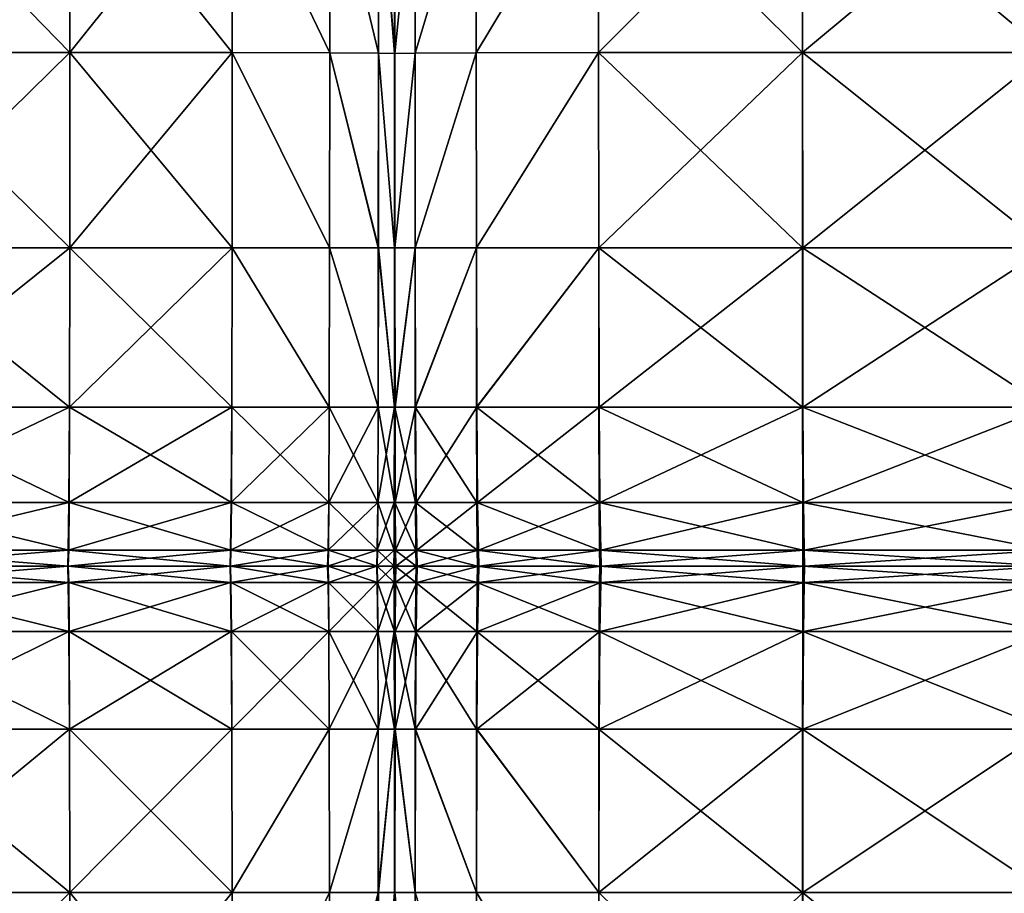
# Model space of a CAD drawing. Header units: centimetres. Extents: x -65 to 65, y -44 to 44.
# Tile 14 of 40: x -32 to -1, y -10 to 17. Entities that reach past the tile are written whole.
import ezdxf

# ---------------------------------------------------------------- set-up
doc = ezdxf.new("R2010")
doc.units = ezdxf.units.CM
doc.layers.get('0').update_dxf_attribs({"true_color": 0xc7c7c7})

msp = doc.modelspace()

# ---------------------------------------------------------------- meshes
at = {"color": 251, "true_color": 0x565656}
mesh = msp.add_polyface(dxfattribs=at)
corners = [(-42.833, 16.021, 2.926), (-42.826, 9.972, 3.008), (-48.601, 9.972, 3.113), (-36.42, 16.02, 2.905), (-36.422, 9.972, 2.987), (-42.811, 5.042, 3.208), (-42.836, 22.337, 2.945), (-48.624, 16.021, 3.035), (-36.42, 28.06, 3.035), (-36.42, 22.334, 2.926), (-25.235, 27.989, 3.303), (-25.235, 22.305, 3.208), (-30.261, 22.324, 3.008), (-30.262, 16.017, 2.987), (-25.237, 16.013, 3.189), (-30.261, 28.036, 3.113), (-30.267, 9.972, 3.067), (-25.242, 9.972, 3.261), (-42.836, 22.337, 42.813), (-42.833, 16.021, 42.892), (-36.42, 16.02, 42.977), (-36.42, 22.334, 42.892), (-42.836, 28.068, 42.425), (-42.825, 9.972, 42.615), (-48.624, 16.021, 42.492), (-36.42, 9.972, 42.697), (-30.262, 16.017, 42.697), (-30.266, 9.972, 42.429), (-25.241, 9.972, 41.763), (-25.237, 16.013, 42.005), (-30.261, 22.324, 42.615), (-25.235, 22.305, 41.93), (-30.261, 28.036, 42.227), (-36.42, 28.06, 42.492), (-22.22, 22.274, 3.541), (-20.712, 22.239, 3.907), (-22.22, 27.91, 3.618), (-20.714, 15.996, 3.896), (-22.222, 16.005, 3.526), (-20.21, 22.211, 4.207), (-20.712, 27.824, 3.965), (-20.211, 15.989, 4.199), (-20.212, 9.972, 4.231), (-20.717, 9.972, 3.94), (-22.227, 9.972, 3.584), (-20.212, 9.972, 38.434), (-20.21, 15.989, 38.541), (-20.713, 15.996, 39.58), (-20.716, 9.972, 39.432), (-20.712, 27.824, 39.321), (-20.712, 22.239, 39.534), (-20.21, 22.211, 38.508), (-25.235, 27.989, 41.581), (-22.22, 22.274, 40.789), (-22.221, 16.005, 40.85), (-22.22, 27.91, 40.505), (-22.225, 9.972, 40.653)]
mesh.append_faces([[corners[k] for k in face] for face in [(0, 1, 2), (1, 0, 3), (3, 4, 1), (5, 1, 4), (6, 0, 7), (8, 9, 6), (0, 6, 9), (9, 3, 0), (10, 11, 12), (13, 12, 11), (11, 14, 13), (12, 13, 3), (3, 9, 12), (15, 12, 9), (16, 13, 14), (14, 17, 16), (13, 16, 4), (4, 3, 13), (18, 19, 20), (20, 21, 18), (22, 18, 21), (23, 19, 24), (19, 23, 25), (25, 20, 19), (26, 27, 28), (28, 29, 26), (27, 26, 20), (20, 25, 27), (30, 26, 29), (29, 31, 30), (32, 30, 31), (33, 21, 30), (26, 30, 21), (21, 20, 26), (34, 11, 10), (35, 34, 36), (34, 35, 37), (37, 38, 34), (11, 34, 38), (38, 14, 11), (39, 35, 40), (35, 39, 41), (41, 37, 35), (42, 43, 37), (37, 41, 42), (44, 17, 14), (14, 38, 44), (43, 44, 38), (38, 37, 43), (45, 46, 47), (47, 48, 45), (49, 50, 51), (46, 51, 50), (50, 47, 46), (52, 31, 53), (54, 53, 31), (31, 29, 54), (53, 54, 47), (47, 50, 53), (55, 53, 50), (56, 54, 29), (29, 28, 56), (54, 56, 48), (48, 47, 54)]], dxfattribs={"vtx2": -1, "color": 251})
mesh = msp.add_polyface(dxfattribs=at)
corners = [(-13.892, 9.972, 3.261), (-13.898, 16.013, 3.189), (-7.589, 16.017, 2.987), (-7.584, 9.972, 3.067), (-0.018, 16.019, 2.92), (-7.59, 22.324, 3.008), (-13.9, 22.305, 3.208), (-7.59, 28.036, 3.113), (-13.9, 27.989, 3.303), (-0.018, 28.052, 3.05), (-0.018, 22.33, 2.941), (-7.59, 22.324, 42.615), (-7.59, 28.036, 42.227), (-13.9, 27.989, 41.581), (-13.9, 22.305, 41.93), (-7.59, 16.017, 42.697), (-13.899, 16.013, 42.005), (-0.019, 16.019, 42.928), (-0.018, 22.33, 42.843), (-7.589, 9.972, 42.429), (-0.019, 9.972, 42.651), (-20.21, 22.198, 4.34), (-20.21, 22.211, 4.207), (-20.21, 27.753, 4.249), (-20.21, 27.722, 4.376), (-20.21, 15.986, 4.334), (-20.211, 15.989, 4.199), (-20.206, 9.972, 4.231), (-20.209, 15.989, 4.199), (-19.577, 15.996, 3.896), (-20.21, 22.211, 4.207), (-20.21, 27.753, 4.249), (-19.579, 27.824, 3.965), (-19.579, 22.239, 3.907), (-17.686, 22.274, 3.541), (-17.686, 27.91, 3.618), (-17.684, 16.005, 3.526), (-17.677, 9.972, 3.584), (-19.572, 9.972, 3.94), (-17.686, 22.274, 40.789), (-17.686, 27.91, 40.505), (-19.579, 22.239, 39.534), (-19.579, 27.824, 39.321), (-19.578, 15.996, 39.58), (-17.685, 16.005, 40.85), (-20.21, 22.211, 38.508), (-20.21, 27.753, 38.353), (-20.21, 22.198, 38.051), (-20.21, 27.722, 37.922), (-20.21, 15.986, 38.079), (-20.21, 15.989, 38.541), (-20.208, 9.972, 38.434), (-17.682, 9.972, 40.653), (-19.576, 9.972, 39.432), (-20.21, 22.211, 38.508), (-20.21, 15.989, 38.541), (-20.21, 27.753, 38.353)]
mesh.append_faces([[corners[k] for k in face] for face in [(0, 1, 2), (3, 2, 4), (5, 2, 1), (1, 6, 5), (7, 5, 6), (6, 8, 7), (9, 10, 5), (2, 5, 10), (10, 4, 2), (11, 12, 13), (13, 14, 11), (15, 11, 14), (14, 16, 15), (11, 15, 17), (17, 18, 11), (12, 11, 18), (19, 15, 16), (20, 17, 15), (21, 22, 23), (23, 24, 21), (22, 21, 25), (25, 26, 22), (27, 28, 29), (30, 28, 25), (25, 21, 30), (31, 30, 21), (21, 24, 31), (30, 31, 32), (32, 33, 30), (28, 30, 33), (33, 29, 28), (34, 35, 8), (8, 6, 34), (36, 34, 6), (6, 1, 36), (34, 36, 29), (29, 33, 34), (35, 34, 33), (33, 32, 35), (37, 36, 1), (38, 29, 36), (39, 14, 13), (13, 40, 39), (41, 39, 40), (40, 42, 41), (39, 41, 43), (43, 44, 39), (14, 39, 44), (44, 16, 14), (45, 41, 42), (42, 46, 45), (47, 45, 46), (46, 48, 47), (45, 47, 49), (49, 50, 45), (41, 45, 50), (50, 43, 41), (43, 50, 51), (16, 44, 52), (44, 43, 53), (54, 55, 49), (49, 47, 54), (56, 54, 47), (47, 48, 56)]], dxfattribs={"vtx2": -1, "color": 251})
mesh = msp.add_polyface(dxfattribs=at)
corners = [(-20.212, 9.972, 4.231), (-20.209, 9.972, 4.36), (-20.208, 5.042, 4.425), (-20.216, 5.042, 4.308), (-20.211, 15.989, 4.199), (-20.21, 15.986, 4.334), (-20.206, 9.972, 4.231), (-20.2, 5.042, 4.308), (-20.209, 15.989, 4.199), (-19.577, 15.996, 3.896), (-19.572, 9.972, 3.94), (-19.562, 5.042, 4.046), (-17.677, 9.972, 3.584), (-17.665, 5.042, 3.726), (-17.684, 16.005, 3.526), (-20.208, 9.972, 38.434), (-20.21, 9.972, 37.99), (-20.21, 5.042, 37.768), (-20.206, 5.042, 38.167), (-19.576, 9.972, 39.432), (-19.571, 5.042, 39.066), (-19.578, 15.996, 39.58), (-20.21, 15.989, 38.541), (-20.21, 15.986, 38.079), (-17.682, 9.972, 40.653), (-17.676, 5.042, 40.165), (-17.685, 16.005, 40.85), (-20.212, 9.972, 38.434), (-20.215, 5.042, 38.167), (-20.21, 15.989, 38.541), (-20.207, 2.085, 4.532), (-20.221, 2.085, 4.438), (-19.527, 0.606, 4.42), (-19.545, 2.085, 4.224), (-17.643, 2.085, 3.963), (-19.511, 0.113, 4.58), (-17.62, 0.606, 4.224), (-20.18, 0.606, 4.58), (-20.171, 0.113, 4.696), (-20.203, 0.113, 4.748), (-20.205, 0.606, 4.651), (-20.19, 2.085, 4.438), (-20.201, 2.085, 37.723), (-20.211, 2.085, 37.398), (-20.197, 0.606, 37.235), (-20.211, 0.606, 36.991), (-19.554, 0.606, 37.784), (-19.563, 2.085, 38.456), (-20.193, 0.113, 36.835), (-20.211, 0.113, 36.658), (-19.547, 0.113, 37.235), (-17.647, 0.113, 37.723), (-17.656, 0.606, 38.456), (-17.667, 2.085, 39.351)]
mesh.append_faces([[corners[k] for k in face] for face in [(0, 1, 2), (2, 3, 0), (1, 0, 4), (4, 5, 1), (6, 7, 2), (2, 1, 6), (8, 6, 1), (1, 5, 8), (9, 10, 6), (7, 6, 10), (10, 11, 7), (12, 13, 11), (11, 10, 12), (14, 12, 10), (15, 16, 17), (17, 18, 15), (19, 15, 18), (18, 20, 19), (15, 19, 21), (16, 15, 22), (22, 23, 16), (24, 19, 20), (20, 25, 24), (19, 24, 26), (27, 28, 17), (17, 16, 27), (29, 27, 16), (16, 23, 29), (2, 30, 31), (32, 33, 34), (33, 11, 13), (35, 32, 36), (37, 38, 39), (39, 40, 37), (38, 37, 32), (32, 35, 38), (41, 37, 40), (40, 30, 41), (7, 41, 30), (30, 2, 7), (41, 7, 11), (11, 33, 41), (37, 41, 33), (33, 32, 37), (42, 18, 17), (17, 43, 42), (44, 42, 43), (43, 45, 44), (42, 44, 46), (46, 47, 42), (18, 42, 47), (47, 20, 18), (48, 44, 45), (45, 49, 48), (44, 48, 50), (50, 46, 44), (51, 52, 46), (46, 50, 51), (53, 25, 20), (20, 47, 53), (52, 53, 47), (47, 46, 52), (43, 17, 28)]], dxfattribs={"vtx2": -1, "color": 251})
mesh = msp.add_polyface(dxfattribs=at)
corners = [(-7.584, 9.972, 3.067), (-7.575, 5.042, 3.261), (-13.879, 5.042, 3.435), (-13.892, 9.972, 3.261), (-7.589, 16.017, 2.987), (-0.018, 16.019, 2.92), (-0.016, 9.972, 3.002), (-0.012, 5.042, 3.203), (-13.899, 16.013, 42.005), (-13.897, 9.972, 41.763), (-7.589, 9.972, 42.429), (-7.586, 5.042, 41.763), (-13.891, 5.042, 41.164), (-0.021, 5.042, 41.963), (-0.019, 9.972, 42.651), (-7.59, 16.017, 42.697), (-13.898, 16.013, 3.189), (-17.677, 9.972, 3.584), (-17.665, 5.042, 3.726), (-17.682, 9.972, 40.653), (-17.676, 5.042, 40.165), (0.008, 0.113, 4.339), (0.006, 0.113, 4.205), (-7.529, 0.113, 4.231), (-7.575, 0.113, 38.434), (-7.573, 0.113, 37.99), (-13.862, 0.113, 37.768), (-0.029, 0.113, 38.522), (-0.03, 0.113, 38.064), (-7.543, 0.606, 3.94), (-7.529, 0.113, 4.231), (-13.815, 0.113, 4.308), (-13.834, 0.606, 4.046), (0, 0.606, 3.904), (0.006, 0.113, 4.205), (-7.523, 0.113, 4.36), (-7.56, 2.085, 3.584), (-13.857, 2.085, 3.726), (-0.006, 2.085, 3.537), (-7.583, 2.085, 40.653), (-13.883, 2.085, 40.165), (-7.578, 0.606, 39.432), (-13.873, 0.606, 39.066), (-0.027, 0.606, 39.555), (-0.024, 2.085, 40.816), (-7.575, 0.113, 38.434), (-13.866, 0.113, 38.167), (-0.029, 0.113, 38.522), (-17.643, 2.085, 3.963), (-17.62, 0.606, 4.224), (-19.527, 0.606, 4.42), (-19.545, 2.085, 4.224), (-17.601, 0.113, 4.438), (-19.511, 0.113, 4.58), (-17.656, 0.606, 38.456), (-17.647, 0.113, 37.723), (-17.667, 2.085, 39.351)]
mesh.append_faces([[corners[k] for k in face] for face in [(0, 1, 2), (2, 3, 0), (4, 0, 3), (5, 6, 0), (1, 0, 6), (6, 7, 1), (8, 9, 10), (11, 10, 9), (9, 12, 11), (10, 11, 13), (13, 14, 10), (15, 10, 14), (16, 3, 17), (18, 17, 3), (3, 2, 18), (9, 19, 20), (20, 12, 9), (19, 9, 8), (21, 22, 23), (24, 25, 26), (25, 24, 27), (27, 28, 25), (29, 30, 31), (31, 32, 29), (30, 29, 33), (33, 34, 30), (34, 21, 35), (36, 29, 32), (32, 37, 36), (1, 36, 37), (37, 2, 1), (36, 1, 7), (7, 38, 36), (29, 36, 38), (38, 33, 29), (39, 11, 12), (12, 40, 39), (41, 39, 40), (40, 42, 41), (39, 41, 43), (43, 44, 39), (11, 39, 44), (44, 13, 11), (45, 41, 42), (42, 46, 45), (45, 25, 28), (28, 47, 45), (41, 45, 47), (47, 43, 41), (48, 18, 2), (2, 37, 48), (49, 48, 37), (37, 32, 49), (48, 49, 50), (18, 48, 51), (52, 49, 32), (32, 31, 52), (49, 52, 53), (54, 55, 46), (46, 42, 54), (56, 54, 42), (42, 40, 56), (20, 56, 40), (40, 12, 20)]], dxfattribs={"vtx2": -1, "color": 251})
mesh = msp.add_polyface(dxfattribs=at)
corners = [(-42.826, 9.972, 3.008), (-42.811, 5.042, 3.208), (-48.555, 5.042, 3.303), (-36.422, 9.972, 2.987), (-36.424, 5.042, 3.189), (-30.277, 5.042, 3.261), (-30.267, 9.972, 3.067), (-25.242, 9.972, 3.261), (-42.81, 5.042, 41.93), (-42.825, 9.972, 42.615), (-48.601, 9.972, 42.227), (-36.421, 5.042, 42.005), (-36.42, 9.972, 42.697), (-30.266, 9.972, 42.429), (-30.273, 5.042, 41.763), (-25.249, 5.042, 41.164), (-30.293, 2.085, 3.584), (-25.253, 5.042, 3.435), (-30.311, 0.606, 3.94), (-25.271, 2.085, 3.726), (-25.29, 0.606, 4.046), (-36.434, 0.606, 3.896), (-36.429, 2.085, 3.526), (-30.325, 0.113, 4.231), (-25.306, 0.113, 4.308), (-30.332, 0.113, 4.36), (-25.313, 0.113, 4.425), (-36.439, 0.113, 4.334), (-36.437, 0.113, 4.199), (-42.739, 0.113, 4.207), (-42.729, 0.113, 4.34), (-48.295, 0.113, 4.376), (-42.761, 0.606, 3.907), (-48.326, 0.113, 4.249), (-42.787, 2.085, 3.541), (-48.395, 0.606, 3.965), (-48.479, 2.085, 3.618), (-42.739, 0.113, 4.207), (-48.326, 0.113, 4.249), (-36.437, 0.113, 4.199), (-30.325, 0.113, 4.231), (-25.306, 0.113, 4.308), (-42.784, 2.085, 40.789), (-48.554, 5.042, 41.581), (-42.755, 0.606, 39.534), (-48.477, 2.085, 40.505), (-36.425, 0.606, 39.58), (-36.423, 2.085, 40.85), (-42.732, 0.113, 38.508), (-48.392, 0.606, 39.321), (-36.426, 0.113, 38.541), (-30.299, 0.606, 39.432), (-30.31, 0.113, 38.434), (-25.29, 0.113, 38.167), (-30.286, 2.085, 40.653), (-25.278, 0.606, 39.066), (-25.263, 2.085, 40.165)]
mesh.append_faces([[corners[k] for k in face] for face in [(0, 1, 2), (3, 4, 1), (5, 6, 7), (6, 5, 4), (4, 3, 6), (8, 9, 10), (9, 8, 11), (11, 12, 9), (13, 14, 15), (14, 13, 12), (12, 11, 14), (16, 5, 17), (18, 16, 19), (19, 20, 18), (16, 18, 21), (21, 22, 16), (5, 16, 22), (22, 4, 5), (23, 18, 20), (20, 24, 23), (25, 23, 24), (24, 26, 25), (23, 25, 27), (27, 28, 23), (18, 23, 28), (28, 21, 18), (29, 30, 31), (32, 29, 33), (29, 32, 21), (21, 28, 29), (30, 29, 28), (28, 27, 30), (34, 32, 35), (1, 34, 36), (34, 1, 4), (4, 22, 34), (32, 34, 22), (22, 21, 32), (30, 37, 38), (37, 30, 27), (27, 39, 37), (40, 25, 26), (26, 41, 40), (25, 40, 39), (39, 27, 25), (42, 8, 43), (44, 42, 45), (42, 44, 46), (46, 47, 42), (8, 42, 47), (47, 11, 8), (48, 44, 49), (44, 48, 50), (50, 46, 44), (51, 52, 53), (52, 51, 46), (46, 50, 52), (54, 51, 55), (14, 54, 56), (54, 14, 11), (11, 47, 54), (51, 54, 47), (47, 46, 51)]], dxfattribs={"vtx2": -1, "color": 251})
mesh = msp.add_polyface(dxfattribs=at)
corners = [(-25.242, 9.972, 3.261), (-25.253, 5.042, 3.435), (-30.277, 5.042, 3.261), (-25.249, 5.042, 41.164), (-25.241, 9.972, 41.763), (-30.266, 9.972, 42.429), (-20.717, 9.972, 3.94), (-20.212, 9.972, 4.231), (-20.216, 5.042, 4.308), (-20.724, 5.042, 4.046), (-22.227, 9.972, 3.584), (-22.236, 5.042, 3.726), (-20.215, 5.042, 38.167), (-20.212, 9.972, 38.434), (-20.716, 9.972, 39.432), (-20.722, 5.042, 39.066), (-22.233, 5.042, 40.165), (-22.225, 9.972, 40.653), (-25.271, 2.085, 3.726), (-30.293, 2.085, 3.584), (-25.29, 0.113, 38.167), (-25.278, 0.606, 39.066), (-30.299, 0.606, 39.432), (-25.263, 2.085, 40.165), (-30.286, 2.085, 40.653), (-30.273, 5.042, 41.763), (-20.221, 2.085, 4.438), (-20.208, 5.042, 4.425), (-20.228, 0.606, 4.58), (-20.207, 2.085, 4.532), (-20.205, 0.606, 4.651), (-20.749, 0.606, 4.42), (-20.736, 2.085, 4.224), (-20.233, 0.113, 4.696), (-20.203, 0.113, 4.748), (-20.76, 0.113, 4.58), (-22.27, 0.606, 4.224), (-22.285, 0.113, 4.438), (-25.306, 0.113, 4.308), (-25.29, 0.606, 4.046), (-22.252, 2.085, 3.963), (-22.245, 2.085, 39.351), (-22.259, 0.606, 38.456), (-20.741, 0.606, 37.784), (-20.731, 2.085, 38.456), (-22.27, 0.113, 37.723), (-20.75, 0.113, 37.235), (-20.226, 0.606, 37.235), (-20.23, 0.113, 36.835), (-20.211, 0.113, 36.658), (-20.211, 0.606, 36.991), (-20.22, 2.085, 37.723), (-20.211, 2.085, 37.398)]
mesh.append_faces([[corners[k] for k in face] for face in [(0, 1, 2), (3, 4, 5), (6, 7, 8), (8, 9, 6), (10, 6, 9), (9, 11, 10), (0, 10, 11), (11, 1, 0), (12, 13, 14), (14, 15, 12), (16, 17, 4), (4, 3, 16), (17, 16, 15), (15, 14, 17), (1, 18, 19), (20, 21, 22), (21, 23, 24), (23, 3, 25), (26, 8, 27), (28, 26, 29), (29, 30, 28), (26, 28, 31), (31, 32, 26), (8, 26, 32), (32, 9, 8), (33, 28, 30), (30, 34, 33), (28, 33, 35), (35, 31, 28), (36, 37, 38), (38, 39, 36), (37, 36, 31), (31, 35, 37), (40, 36, 39), (39, 18, 40), (11, 40, 18), (18, 1, 11), (40, 11, 9), (9, 32, 40), (36, 40, 32), (32, 31, 36), (41, 16, 3), (3, 23, 41), (42, 41, 23), (23, 21, 42), (41, 42, 43), (43, 44, 41), (16, 41, 44), (44, 15, 16), (45, 42, 21), (21, 20, 45), (42, 45, 46), (46, 43, 42), (47, 48, 49), (49, 50, 47), (48, 47, 43), (43, 46, 48), (51, 47, 50), (50, 52, 51), (12, 51, 52), (51, 12, 15), (15, 44, 51), (47, 51, 44), (44, 43, 47)]], dxfattribs={"vtx2": -1, "color": 251})
mesh = msp.add_polyface(dxfattribs=at)
corners = [(-30.267, -9.984, 3.067), (-30.277, -4.935, 3.261), (-25.253, -4.935, 3.435), (-36.422, -9.984, 2.987), (-36.424, -4.935, 3.189), (-25.242, -9.984, 3.261), (-22.236, -4.935, 3.726), (-30.286, -1.906, 40.653), (-30.273, -4.935, 41.763), (-25.249, -4.935, 41.164), (-25.263, -1.906, 40.165), (-30.299, -0.392, 39.432), (-25.278, -0.392, 39.066), (-36.425, -0.392, 39.58), (-36.423, -1.906, 40.85), (-36.421, -4.935, 42.005), (-30.31, 0.113, 38.434), (-25.29, 0.113, 38.167), (-30.315, 0.113, 37.99), (-25.295, 0.113, 37.768), (-36.427, 0.113, 38.079), (-36.426, 0.113, 38.541), (-42.732, 0.113, 38.508), (-42.721, 0.113, 38.051), (-42.784, -1.906, 40.789), (-42.755, -0.392, 39.534), (-36.434, -0.392, 3.896), (-36.429, -1.906, 3.526), (-42.787, -1.906, 3.541), (-42.811, -4.935, 3.208), (-36.437, 0.113, 4.199), (-42.761, -0.392, 3.907), (-30.311, -0.392, 3.94), (-30.325, 0.113, 4.231), (-25.306, 0.113, 4.308), (-25.29, -0.392, 4.046), (-30.293, -1.906, 3.584), (-25.271, -1.906, 3.726), (-36.426, 0.113, 38.541), (-42.732, 0.113, 38.508), (-30.31, 0.113, 38.434), (-25.29, 0.113, 38.167), (-22.27, 0.113, 37.723), (-22.275, 0.113, 37.398), (-22.259, -0.392, 38.456), (-22.245, -1.906, 39.351), (-22.233, -4.935, 40.165), (-22.285, 0.113, 4.438), (-22.291, 0.113, 4.532), (-25.313, 0.113, 4.425), (-25.306, 0.113, 4.308), (-22.252, -1.906, 3.963), (-22.27, -0.392, 4.224), (-22.285, 0.113, 4.438), (-20.765, 0.113, 4.651), (-22.27, 0.113, 37.723)]
mesh.append_faces([[corners[k] for k in face] for face in [(0, 1, 2), (3, 4, 1), (5, 2, 6), (7, 8, 9), (9, 10, 7), (11, 7, 10), (10, 12, 11), (7, 11, 13), (13, 14, 7), (8, 7, 14), (14, 15, 8), (16, 11, 12), (12, 17, 16), (18, 16, 17), (17, 19, 18), (16, 18, 20), (20, 21, 16), (11, 16, 21), (21, 13, 11), (13, 21, 22), (21, 20, 23), (15, 14, 24), (14, 13, 25), (26, 27, 28), (27, 4, 29), (30, 26, 31), (32, 33, 34), (34, 35, 32), (33, 32, 26), (26, 30, 33), (36, 32, 35), (35, 37, 36), (1, 36, 37), (37, 2, 1), (36, 1, 4), (4, 27, 36), (32, 36, 27), (27, 26, 32), (20, 38, 39), (40, 18, 19), (19, 41, 40), (18, 40, 38), (38, 20, 18), (42, 43, 19), (19, 17, 42), (44, 42, 17), (17, 12, 44), (45, 44, 12), (12, 10, 45), (46, 45, 10), (10, 9, 46), (47, 48, 49), (49, 50, 47), (51, 6, 2), (2, 37, 51), (52, 51, 37), (37, 35, 52), (53, 52, 35), (35, 34, 53), (48, 53, 34), (34, 49, 48), (53, 48, 54), (43, 55, 41), (41, 19, 43)]], dxfattribs={"vtx2": -1, "color": 251})
mesh = msp.add_polyface(dxfattribs=at)
corners = [(-20.215, -4.935, 38.167), (-20.722, -4.935, 39.066), (-20.716, -9.984, 39.432), (-22.233, -4.935, 40.165), (-22.225, -9.984, 40.653), (-20.212, -9.984, 4.231), (-20.216, -4.935, 4.308), (-20.208, -4.935, 4.425), (-20.717, -9.984, 3.94), (-20.724, -4.935, 4.046), (-22.227, -9.984, 3.584), (-22.236, -4.935, 3.726), (-20.22, -1.906, 37.723), (-20.21, -4.935, 37.768), (-20.211, -1.906, 37.398), (-20.226, -0.392, 37.235), (-20.211, -0.392, 36.991), (-20.741, -0.392, 37.784), (-20.731, -1.906, 38.456), (-20.23, 0.113, 36.835), (-20.211, 0.113, 36.658), (-20.232, 0.113, 36.658), (-20.211, 0.113, 36.51), (-20.754, 0.113, 36.991), (-20.75, 0.113, 37.235), (-22.27, 0.113, 37.723), (-22.259, -0.392, 38.456), (-22.275, 0.113, 37.398), (-22.245, -1.906, 39.351), (-20.235, 0.113, 4.748), (-20.233, 0.113, 4.696), (-20.203, 0.113, 4.748), (-20.203, 0.113, 4.791), (-20.765, 0.113, 4.651), (-20.76, 0.113, 4.58), (-22.291, 0.113, 4.532), (-22.285, 0.113, 4.438), (-22.252, -1.906, 3.963), (-22.27, -0.392, 4.224), (-20.749, -0.392, 4.42), (-20.736, -1.906, 4.224), (-20.76, 0.113, 4.58), (-22.285, 0.113, 4.438), (-20.233, 0.113, 4.696), (-20.203, 0.113, 4.748), (-20.228, -0.392, 4.58), (-20.205, -0.392, 4.651), (-20.221, -1.906, 4.438), (-20.207, -1.906, 4.532), (-22.27, 0.113, 37.723), (-20.75, 0.113, 37.235), (-20.23, 0.113, 36.835), (-20.211, 0.113, 36.658)]
mesh.append_faces([[corners[k] for k in face] for face in [(0, 1, 2), (1, 3, 4), (5, 6, 7), (8, 9, 6), (10, 11, 9), (12, 0, 13), (13, 14, 12), (15, 12, 14), (14, 16, 15), (12, 15, 17), (17, 18, 12), (0, 12, 18), (18, 1, 0), (19, 15, 16), (16, 20, 19), (21, 19, 20), (20, 22, 21), (19, 21, 23), (23, 24, 19), (15, 19, 24), (24, 17, 15), (25, 26, 17), (17, 24, 25), (27, 25, 24), (24, 23, 27), (28, 3, 1), (1, 18, 28), (26, 28, 18), (18, 17, 26), (29, 30, 31), (31, 32, 29), (30, 29, 33), (33, 34, 30), (35, 36, 34), (34, 33, 35), (37, 38, 39), (39, 40, 37), (11, 37, 40), (40, 9, 11), (33, 41, 42), (38, 42, 41), (41, 39, 38), (43, 29, 32), (32, 44, 43), (45, 43, 44), (44, 46, 45), (43, 45, 39), (39, 41, 43), (29, 43, 41), (41, 33, 29), (47, 45, 46), (46, 48, 47), (6, 47, 48), (48, 7, 6), (47, 6, 9), (9, 40, 47), (45, 47, 40), (40, 39, 45), (49, 27, 23), (23, 50, 49), (51, 21, 22), (22, 52, 51), (21, 51, 50), (50, 23, 21)]], dxfattribs={"vtx2": -1, "color": 251})
mesh = msp.add_polyface(dxfattribs=at)
corners = [(-20.208, -4.935, 4.425), (-20.2, -4.935, 4.308), (-20.206, -9.984, 4.231), (-19.562, -4.935, 4.046), (-19.572, -9.984, 3.94), (-17.677, -9.984, 3.584), (-17.665, -4.935, 3.726), (-20.208, -9.984, 38.434), (-20.206, -4.935, 38.167), (-20.21, -4.935, 37.768), (-19.576, -9.984, 39.432), (-19.571, -4.935, 39.066), (-17.682, -9.984, 40.653), (-17.676, -4.935, 40.165), (-20.209, -9.984, 4.36), (-20.212, -9.984, 4.231), (-20.19, -1.906, 4.438), (-20.207, -1.906, 4.532), (-20.18, -0.392, 4.58), (-20.205, -0.392, 4.651), (-19.527, -0.392, 4.42), (-19.545, -1.906, 4.224), (-20.171, 0.113, 4.696), (-20.203, 0.113, 4.748), (-20.167, 0.113, 4.748), (-20.203, 0.113, 4.791), (-19.505, 0.113, 4.651), (-19.511, 0.113, 4.58), (-17.601, 0.113, 4.438), (-17.592, 0.113, 4.532), (-17.643, -1.906, 3.963), (-17.62, -0.392, 4.224), (-17.667, -1.906, 39.351), (-17.656, -0.392, 38.456), (-19.554, -0.392, 37.784), (-19.563, -1.906, 38.456), (-17.647, 0.113, 37.723), (-17.644, 0.113, 37.398), (-19.544, 0.113, 36.991), (-19.547, 0.113, 37.235), (-20.193, 0.113, 36.835), (-20.191, 0.113, 36.658), (-20.211, 0.113, 36.51), (-20.211, 0.113, 36.658), (-20.197, -0.392, 37.235), (-20.211, -0.392, 36.991), (-20.201, -1.906, 37.723), (-20.211, -1.906, 37.398), (-19.511, 0.113, 4.58), (-17.601, 0.113, 4.438), (-20.171, 0.113, 4.696), (-20.203, 0.113, 4.748), (-20.193, 0.113, 36.835), (-20.211, 0.113, 36.658), (-19.547, 0.113, 37.235), (-17.647, 0.113, 37.723)]
mesh.append_faces([[corners[k] for k in face] for face in [(0, 1, 2), (1, 3, 4), (5, 4, 3), (3, 6, 5), (7, 8, 9), (10, 11, 8), (12, 13, 11), (0, 14, 15), (16, 1, 0), (0, 17, 16), (18, 16, 17), (17, 19, 18), (16, 18, 20), (20, 21, 16), (1, 16, 21), (21, 3, 1), (22, 18, 19), (19, 23, 22), (24, 22, 23), (23, 25, 24), (22, 24, 26), (26, 27, 22), (18, 22, 27), (27, 20, 18), (20, 27, 28), (27, 26, 29), (30, 6, 3), (3, 21, 30), (21, 20, 31), (32, 33, 34), (34, 35, 32), (13, 32, 35), (35, 11, 13), (36, 37, 38), (38, 39, 36), (33, 36, 39), (39, 34, 33), (40, 41, 42), (42, 43, 40), (44, 40, 43), (43, 45, 44), (40, 44, 34), (34, 39, 40), (41, 40, 39), (39, 38, 41), (46, 44, 45), (45, 47, 46), (8, 46, 47), (47, 9, 8), (46, 8, 11), (11, 35, 46), (44, 46, 35), (35, 34, 44), (26, 48, 49), (50, 24, 25), (25, 51, 50), (24, 50, 48), (48, 26, 24), (41, 52, 53), (53, 42, 41), (52, 41, 38), (38, 54, 52), (37, 55, 54), (54, 38, 37)]], dxfattribs={"vtx2": -1, "color": 251})
mesh = msp.add_polyface(dxfattribs=at)
corners = [(-13.892, -9.984, 3.261), (-13.879, -4.935, 3.435), (-7.575, -4.935, 3.261), (-7.584, -9.984, 3.067), (-0.012, -4.935, 3.203), (-0.016, -9.984, 3.002), (-7.589, -9.984, 42.429), (-7.586, -4.935, 41.763), (-13.891, -4.935, 41.164), (-0.019, -9.984, 42.651), (-0.021, -4.935, 41.963), (-17.665, -4.935, 3.726), (-13.897, -9.984, 41.763), (-17.676, -4.935, 40.165), (-7.56, -1.906, 3.584), (-13.857, -1.906, 3.726), (-7.543, -0.392, 3.94), (-13.834, -0.392, 4.046), (0, -0.392, 3.904), (-0.006, -1.906, 3.537), (-7.529, 0.113, 4.231), (-13.815, 0.113, 4.308), (-7.523, 0.113, 4.36), (-13.806, 0.113, 4.425), (0.008, 0.113, 4.339), (0.006, 0.113, 4.205), (-13.862, 0.113, 37.768), (-13.866, 0.113, 38.167), (-7.575, 0.113, 38.434), (-7.578, -0.392, 39.432), (-13.873, -0.392, 39.066), (-0.027, -0.392, 39.555), (-0.029, 0.113, 38.522), (-7.583, -1.906, 40.653), (-13.883, -1.906, 40.165), (-0.024, -1.906, 40.816), (-7.529, 0.113, 4.231), (-13.815, 0.113, 4.308), (0.006, 0.113, 4.205), (-7.573, 0.113, 37.99), (-7.575, 0.113, 38.434), (-13.866, 0.113, 38.167), (-17.601, 0.113, 4.438), (-17.592, 0.113, 4.532), (-17.62, -0.392, 4.224), (-19.527, -0.392, 4.42), (-19.511, 0.113, 4.58), (-17.643, -1.906, 3.963), (-19.545, -1.906, 4.224), (-17.667, -1.906, 39.351), (-17.656, -0.392, 38.456), (-17.647, 0.113, 37.723), (-17.644, 0.113, 37.398), (-17.601, 0.113, 4.438), (-19.505, 0.113, 4.651), (-17.647, 0.113, 37.723)]
mesh.append_faces([[corners[k] for k in face] for face in [(0, 1, 2), (3, 2, 4), (4, 5, 3), (6, 7, 8), (9, 10, 7), (11, 1, 0), (12, 8, 13), (14, 2, 1), (1, 15, 14), (16, 14, 15), (15, 17, 16), (14, 16, 18), (18, 19, 14), (2, 14, 19), (19, 4, 2), (20, 16, 17), (17, 21, 20), (22, 20, 21), (21, 23, 22), (20, 22, 24), (16, 20, 25), (25, 18, 16), (26, 27, 28), (29, 28, 27), (27, 30, 29), (28, 29, 31), (31, 32, 28), (33, 29, 30), (30, 34, 33), (7, 33, 34), (34, 8, 7), (33, 7, 10), (10, 35, 33), (29, 33, 35), (35, 31, 29), (36, 22, 23), (23, 37, 36), (22, 36, 38), (39, 40, 41), (41, 26, 39), (42, 43, 23), (23, 21, 42), (44, 42, 21), (21, 17, 44), (42, 44, 45), (43, 42, 46), (47, 44, 17), (17, 15, 47), (11, 47, 15), (15, 1, 11), (44, 47, 48), (49, 13, 8), (8, 34, 49), (50, 49, 34), (34, 30, 50), (51, 50, 30), (30, 27, 51), (52, 51, 27), (27, 26, 52), (43, 53, 37), (37, 23, 43), (53, 43, 54), (55, 52, 26), (26, 41, 55)]], dxfattribs={"vtx2": -1, "color": 251})
mesh = msp.add_polyface(dxfattribs=at)
corners = [(-36.42, -16.163, 42.977), (-36.42, -9.984, 42.697), (-42.825, -9.984, 42.615), (-36.421, -4.935, 42.005), (-42.81, -4.935, 41.93), (-36.42, -22.584, 42.892), (-42.833, -16.164, 42.892), (-25.235, -22.556, 41.93), (-25.237, -16.156, 42.005), (-30.262, -16.161, 42.697), (-30.261, -22.575, 42.615), (-30.266, -9.984, 42.429), (-25.241, -9.984, 41.763), (-30.273, -4.935, 41.763), (-25.249, -4.935, 41.164), (-36.424, -4.935, 3.189), (-36.422, -9.984, 2.987), (-42.826, -9.984, 3.008), (-36.42, -16.163, 2.905), (-42.833, -16.164, 2.926), (-25.253, -4.935, 3.435), (-25.242, -9.984, 3.261), (-30.267, -9.984, 3.067), (-30.262, -16.161, 2.987), (-25.237, -16.156, 3.189), (-30.277, -4.935, 3.261), (-30.261, -22.575, 3.008), (-25.235, -22.556, 3.208), (-36.42, -22.584, 2.926), (-22.22, -22.524, 40.789), (-20.712, -22.49, 39.534), (-20.713, -16.139, 39.58), (-22.221, -16.148, 40.85), (-20.21, -22.461, 38.508), (-20.21, -22.449, 38.051), (-20.21, -16.129, 38.079), (-20.21, -16.132, 38.541), (-20.212, -9.984, 38.434), (-20.21, -9.984, 37.99), (-20.21, -4.935, 37.768), (-20.215, -4.935, 38.167), (-20.716, -9.984, 39.432), (-22.225, -9.984, 40.653), (-20.722, -4.935, 39.066), (-22.233, -4.935, 40.165), (-20.21, -22.461, 38.508), (-20.211, -16.132, 4.199), (-20.212, -9.984, 4.231), (-20.209, -9.984, 4.36), (-20.714, -16.139, 3.896), (-20.717, -9.984, 3.94), (-20.216, -4.935, 4.308), (-20.21, -22.461, 4.207), (-20.21, -16.129, 4.334), (-20.712, -22.49, 3.907), (-22.222, -16.148, 3.526), (-22.22, -22.524, 3.541), (-22.227, -9.984, 3.584), (-22.236, -4.935, 3.726), (-20.724, -4.935, 4.046)]
mesh.append_faces([[corners[k] for k in face] for face in [(0, 1, 2), (1, 3, 4), (5, 0, 6), (7, 8, 9), (10, 9, 0), (11, 9, 8), (8, 12, 11), (13, 11, 12), (12, 14, 13), (11, 13, 3), (3, 1, 11), (9, 11, 1), (1, 0, 9), (15, 16, 17), (16, 18, 19), (20, 21, 22), (23, 22, 21), (21, 24, 23), (22, 23, 18), (18, 16, 22), (25, 22, 16), (26, 23, 24), (24, 27, 26), (28, 18, 23), (29, 30, 31), (31, 32, 29), (7, 29, 32), (32, 8, 7), (33, 34, 35), (35, 36, 33), (30, 33, 36), (36, 31, 30), (37, 38, 39), (39, 40, 37), (41, 37, 40), (37, 41, 31), (31, 36, 37), (38, 37, 36), (36, 35, 38), (42, 41, 43), (12, 42, 44), (44, 14, 12), (42, 12, 8), (8, 32, 42), (41, 42, 32), (32, 31, 41), (35, 34, 45), (46, 47, 48), (47, 46, 49), (49, 50, 47), (51, 47, 50), (52, 46, 53), (46, 52, 54), (54, 49, 46), (55, 56, 27), (27, 24, 55), (56, 55, 49), (49, 54, 56), (57, 55, 24), (24, 21, 57), (58, 57, 21), (59, 50, 57), (55, 57, 50), (50, 49, 55)]], dxfattribs={"vtx2": -1, "color": 251})
mesh = msp.add_polyface(dxfattribs=at)
corners = [(-7.589, -16.161, 2.987), (-7.59, -22.575, 3.008), (-13.9, -22.556, 3.208), (-13.898, -16.156, 3.189), (-0.018, -16.162, 2.92), (-0.018, -22.581, 2.941), (-7.584, -9.984, 3.067), (-13.892, -9.984, 3.261), (-7.575, -4.935, 3.261), (-0.016, -9.984, 3.002), (-13.891, -4.935, 41.164), (-13.897, -9.984, 41.763), (-7.589, -9.984, 42.429), (-7.59, -16.161, 42.697), (-13.899, -16.156, 42.005), (-0.019, -16.162, 42.928), (-0.019, -9.984, 42.651), (-7.586, -4.935, 41.763), (-7.59, -22.575, 42.615), (-13.9, -22.556, 41.93), (-0.018, -22.581, 42.843), (-17.686, -22.524, 3.541), (-19.579, -22.49, 3.907), (-19.577, -16.139, 3.896), (-17.684, -16.148, 3.526), (-20.21, -22.461, 4.207), (-19.579, -28.122, 3.965), (-20.21, -22.449, 4.34), (-20.21, -28.051, 4.249), (-20.21, -16.129, 4.334), (-20.209, -16.132, 4.199), (-20.206, -9.984, 4.231), (-20.209, -9.984, 4.36), (-20.208, -4.935, 4.425), (-19.572, -9.984, 3.94), (-20.2, -4.935, 4.308), (-17.677, -9.984, 3.584), (-17.665, -4.935, 3.726), (-20.21, -22.449, 38.051), (-20.21, -22.461, 38.508), (-20.21, -28.051, 38.353), (-20.21, -4.935, 37.768), (-20.21, -9.984, 37.99), (-20.208, -9.984, 38.434), (-20.21, -16.132, 38.541), (-20.21, -16.129, 38.079), (-19.578, -16.139, 39.58), (-19.576, -9.984, 39.432), (-20.206, -4.935, 38.167), (-20.21, -22.461, 38.508), (-20.21, -28.051, 38.353), (-19.579, -22.49, 39.534), (-17.685, -16.148, 40.85), (-17.686, -22.524, 40.789), (-17.682, -9.984, 40.653), (-17.676, -4.935, 40.165), (-19.571, -4.935, 39.066), (-20.211, -16.132, 4.199), (-20.21, -22.461, 4.207), (-20.21, -28.051, 4.249)]
mesh.append_faces([[corners[k] for k in face] for face in [(0, 1, 2), (2, 3, 0), (1, 0, 4), (4, 5, 1), (6, 0, 3), (3, 7, 6), (8, 6, 7), (0, 6, 9), (9, 4, 0), (10, 11, 12), (13, 12, 11), (11, 14, 13), (12, 13, 15), (15, 16, 12), (17, 12, 16), (18, 13, 14), (14, 19, 18), (13, 18, 20), (20, 15, 13), (21, 22, 23), (23, 24, 21), (2, 21, 24), (24, 3, 2), (25, 22, 26), (27, 25, 28), (25, 27, 29), (29, 30, 25), (22, 25, 30), (30, 23, 22), (31, 32, 33), (34, 31, 35), (31, 34, 23), (23, 30, 31), (32, 31, 30), (30, 29, 32), (7, 36, 37), (36, 7, 3), (3, 24, 36), (34, 36, 24), (24, 23, 34), (38, 39, 40), (41, 42, 43), (44, 43, 42), (42, 45, 44), (43, 44, 46), (46, 47, 43), (48, 43, 47), (49, 44, 45), (50, 49, 38), (44, 49, 51), (51, 46, 44), (52, 53, 19), (19, 14, 52), (53, 52, 46), (46, 51, 53), (54, 52, 14), (14, 11, 54), (55, 54, 11), (56, 47, 54), (52, 54, 47), (47, 46, 52), (32, 29, 57), (29, 27, 58), (59, 58, 27)]], dxfattribs={"vtx2": -1, "color": 251})

doc.saveas('drawing.dxf')
